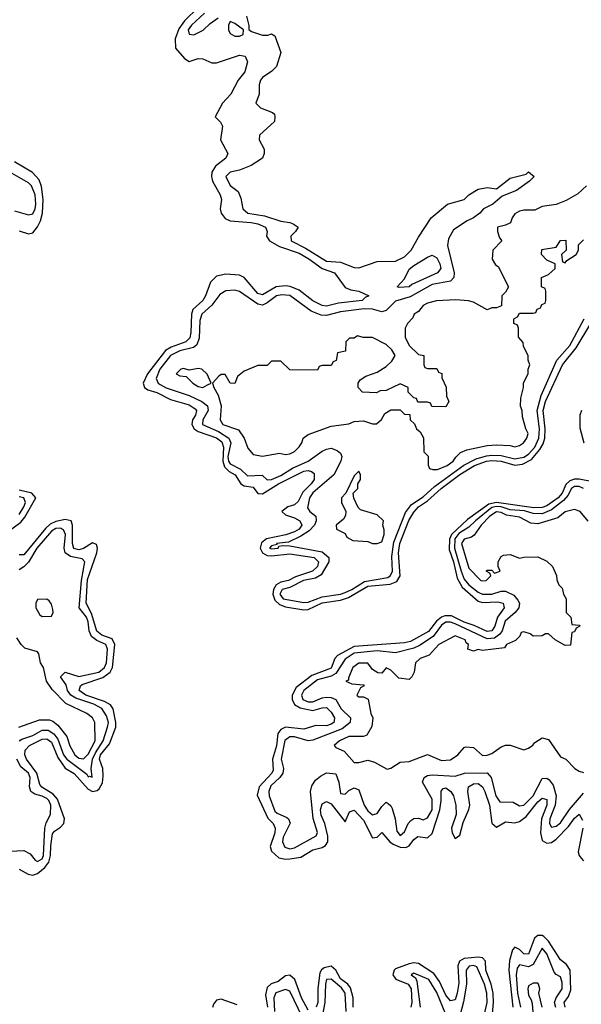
# Model space of a CAD drawing. Header units: inches. Extents: x 2710684 to 2828758, y 857022 to 965663.
# Tile 146 of 256: x 2769532 to 2771980, y 892202 to 896494. Entities that reach past the tile are written whole.
import ezdxf

# ---------------------------------------------------------------- set-up
doc = ezdxf.new("R2010")
doc.units = ezdxf.units.IN
doc.header["$MEASUREMENT"] = 0
doc.layers.add('C7869', color=7, linetype='Continuous')
doc.layers.add('C7879', color=7, linetype='Continuous')

msp = doc.modelspace()

# ---------------------------------------------------------------- linework, layer by layer
at = {"layer": 'C7869', "color": 4}
for points, elevation in [([(2769530, 895574), (2769570, 895560.5), (2769590, 895565.5), (2769610, 895590.4), (2769622.6, 895617.4), (2769631.4, 895650), (2769634.6, 895710), (2769627.5, 895767.5), (2769616.5, 895796.5), (2769588, 895828), (2769510, 895873.7)], 4), ([(2769510, 895660.5), (2769570, 895643.1), (2769590, 895648.4), (2769599.8, 895670), (2769602.7, 895690), (2769599.3, 895730), (2769583, 895770), (2769570, 895783), (2769488.9, 895828.9)], 8), ([(2769464.7, 894250), (2769536.9, 894303.1), (2769554.2, 894325.8), (2769601.7, 894410), (2769585.1, 894430), (2769530, 894443)], 4), ([(2769530, 894337.7), (2769550.6, 894370), (2769557.7, 894390), (2769550.4, 894410.4), (2769530, 894414.3)], 8), ([(2769530, 892790.3), (2769569.4, 892769.4), (2769590, 892765.5), (2769610, 892771.4), (2769641.6, 892798.4), (2769658.6, 892821.4), (2769666.5, 892850), (2769667.4, 892892.6), (2769675.4, 892944.6), (2769683.1, 892956.9), (2769710, 892974), (2769724.7, 892990), (2769727.1, 893010), (2769696.2, 893096.2), (2769678.1, 893118.1), (2769628.1, 893148.1), (2769620, 893160), (2769606.6, 893210), (2769561.4, 893270), (2769555.1, 893290), (2769556, 893310), (2769574.5, 893330), (2769630, 893357.3), (2769650, 893359.6), (2769670, 893345.3), (2769697.8, 893277.8), (2769730.8, 893230.8), (2769770, 893208.1), (2769830, 893139.1), (2769850, 893129.2), (2769870, 893134.4), (2769878.6, 893141.4), (2769892.7, 893167.3), (2769896.5, 893196.5), (2769895.1, 893230), (2769880.3, 893270), (2769883.7, 893290), (2769923.3, 893336.7), (2769950.6, 893409.4), (2769951.5, 893430), (2769938.9, 893490), (2769927.7, 893507.7), (2769902, 893522), (2769820.7, 893550), (2769791.1, 893570), (2769797.4, 893590), (2769804.5, 893595.5), (2769893.8, 893626.2), (2769925.8, 893650), (2769936.8, 893670), (2769946.1, 893770), (2769934.8, 893794.8), (2769890, 893810.8), (2769868.8, 893828.8), (2769845.6, 893905.6), (2769821.8, 893950), (2769826.9, 894053.1), (2769868.7, 894170), (2769870.8, 894190.8), (2769866.3, 894206.3), (2769850, 894214), (2769810, 894188.8), (2769790, 894183.1), (2769768.6, 894188.6), (2769762.5, 894210), (2769762.8, 894290), (2769755.8, 894310), (2769730, 894315.3), (2769690, 894305.9), (2769665.4, 894294.6), (2769644.6, 894275.4), (2769550, 894161.1), (2769530, 894160.5)], 4), ([(2769529.7, 893350), (2769541.9, 893358.1), (2769590, 893374.2), (2769630, 893396.3), (2769656.4, 893396.4), (2769680.4, 893380.4), (2769698, 893358), (2769723, 893290), (2769737.6, 893270), (2769824.4, 893204.4), (2769830, 893194), (2769836.9, 893196.9), (2769847.3, 893192.7), (2769843, 893230), (2769849.8, 893270), (2769861.9, 893298.1), (2769896.2, 893350), (2769914.6, 893410), (2769918.4, 893430), (2769910, 893459.3), (2769890, 893490.8), (2769855.6, 893510), (2769776.7, 893536.7), (2769755.1, 893550), (2769741, 893570), (2769734.2, 893594.2), (2769709.6, 893630), (2769730, 893650.3), (2769790, 893630.3), (2769876.9, 893650), (2769901.4, 893670), (2769909.8, 893690), (2769914.8, 893750), (2769907.6, 893770), (2769867.7, 893787.7), (2769844.9, 893804.9), (2769834.8, 893830), (2769830, 893869.2), (2769822.5, 893890), (2769790.8, 893930), (2769801.6, 894050), (2769816, 894130), (2769804.4, 894144.4), (2769753.4, 894153.4), (2769729.7, 894170), (2769725.6, 894190), (2769731.4, 894250), (2769723, 894270), (2769710, 894277.8), (2769690, 894276.5), (2769670, 894264.5), (2769607, 894190), (2769570.9, 894129.1), (2769550, 894108.2), (2769530, 894095.8)], 8), ([(2769528, 893410), (2769618, 893442), (2769662, 893442), (2769676.3, 893436.3), (2769698.2, 893418.2), (2769738, 893370), (2769751, 893329), (2769773, 893290), (2769790, 893274.9), (2769810, 893272.4), (2769830, 893292.7), (2769860.4, 893350), (2769859.6, 893430), (2769849.5, 893450), (2769825.2, 893470), (2769732.9, 893512.9), (2769673.6, 893573.6), (2769649.3, 893610), (2769636, 893670), (2769622, 893690), (2769615.3, 893730), (2769610, 893738), (2769554.6, 893754.6), (2769538, 893770), (2769519, 893799)], 12), ([(2769488.8, 892868.8), (2769550, 892872.4), (2769577.4, 892857.4), (2769599.1, 892830), (2769610, 892823.7), (2769630, 892835.5), (2769635.5, 892850), (2769641.8, 892970), (2769647.2, 892992.8), (2769666.3, 893030), (2769667.3, 893070), (2769659.2, 893090), (2769650, 893099.2), (2769630, 893109.8), (2769598, 893118), (2769580.7, 893130), (2769574.3, 893150), (2769577.6, 893190), (2769570, 893209.4), (2769537.2, 893237.2), (2769519.8, 893270)], 8)]:
    msp.add_lwpolyline(points, dxfattribs=dict(at, elevation=elevation))
at = {"layer": 'C7869', "color": 4, "elevation": 12}
msp.add_lwpolyline([(2769650, 893968), (2769610, 893966), (2769602, 893950), (2769602, 893930), (2769619.6, 893899.6), (2769630, 893892), (2769670, 893894), (2769678, 893910), (2769676.4, 893923.6), (2769670, 893946), (2769660.4, 893960.4)], close=True, dxfattribs=at)
at = {"layer": 'C7879', "color": 4}
for points, elevation in [([(2770310, 896547.3), (2770250, 896488.7), (2770225.4, 896454.6), (2770210.3, 896410.3), (2770210.5, 896370.5), (2770250, 896324.7), (2770270, 896311.3), (2770310, 896325.5), (2770330, 896323.8), (2770370, 896306.5), (2770390, 896306.5), (2770490, 896338.9), (2770514.3, 896334.3), (2770524.9, 896310), (2770513.5, 896266.5), (2770484.9, 896230), (2770452, 896170), (2770415.8, 896130), (2770384.7, 896070), (2770407.7, 896047.7), (2770416.3, 896030), (2770407.7, 895970), (2770439.3, 895910), (2770430.6, 895890), (2770384.9, 895855.1), (2770368.9, 895830), (2770367.7, 895810), (2770372.7, 895790), (2770406.5, 895730), (2770411.7, 895710), (2770405.2, 895670), (2770410.3, 895650), (2770428, 895628), (2770450, 895616.5), (2770541, 895610), (2770570, 895603.9), (2770603, 895590), (2770610.4, 895570), (2770608, 895550), (2770620.5, 895530), (2770665.1, 895505.1), (2770750, 895476.8), (2770792.1, 895452.1), (2770850, 895409.1), (2770904, 895390), (2770950, 895326), (2770976, 895316), (2771010, 895310.6), (2771054, 895290), (2771037.3, 895282.7), (2771024.7, 895270), (2770922.3, 895257.7), (2770870, 895244.8), (2770850, 895248.5), (2770810, 895268.4), (2770750, 895315.6), (2770711.4, 895331.4), (2770690, 895333.8), (2770650, 895328.8), (2770590, 895295.3), (2770570, 895300.4), (2770510, 895369.6), (2770490, 895379.7), (2770430, 895384.2), (2770390, 895375.6), (2770363.1, 895350), (2770342.4, 895290), (2770330.2, 895270), (2770287.1, 895230), (2770280.2, 895210), (2770278.4, 895130), (2770273.5, 895106.5), (2770255.8, 895090), (2770192.9, 895067.1), (2770167.6, 895052.4), (2770089.4, 894950.6), (2770070.3, 894910), (2770076.4, 894890), (2770090, 894880.9), (2770130, 894868.9), (2770190, 894838.3), (2770270, 894815.8), (2770297, 894797), (2770302.6, 894790), (2770297.7, 894770), (2770285.8, 894750), (2770282.2, 894730), (2770292.7, 894710), (2770310, 894699.4), (2770390, 894671), (2770413.4, 894653.4), (2770420.2, 894630), (2770416.8, 894570), (2770425, 894545), (2770444.6, 894524.6), (2770471.3, 894510), (2770495.8, 894470), (2770510, 894461.3), (2770550, 894456.4), (2770570, 894428.8), (2770590, 894427.1), (2770660.5, 894470), (2770770, 894525.5), (2770790, 894528.9), (2770804.6, 894524.6), (2770815.1, 894515.1), (2770815.2, 894490), (2770802.3, 894470), (2770765.8, 894434.2), (2770745.7, 894394.3), (2770730, 894378.9), (2770701, 894370), (2770674, 894350), (2770690, 894336.3), (2770730, 894322.7), (2770752.4, 894310), (2770761.7, 894290), (2770750, 894273.6), (2770730, 894261.4), (2770692.2, 894247.8), (2770608.4, 894231.6), (2770585.8, 894214.2), (2770580.9, 894190), (2770590.1, 894170.1), (2770610, 894158.3), (2770630, 894156.6), (2770710, 894165.5), (2770815.5, 894150), (2770834, 894130), (2770830.2, 894110), (2770808.4, 894090), (2770734.1, 894065.9), (2770703, 894050), (2770670, 894042.2), (2770650, 894030.8), (2770638, 894010), (2770635, 893990), (2770644.2, 893964.2), (2770664.9, 893944.9), (2770690, 893933.9), (2770770, 893920.9), (2770790, 893923), (2770850, 893951.4), (2770930, 893963.7), (2770965, 893975), (2771050, 894024.4), (2771146.5, 894033.5), (2771175.4, 894044.6), (2771189.8, 894070.2), (2771182.5, 894170), (2771189.2, 894210), (2771228.9, 894311.1), (2771250, 894347.4), (2771269.8, 894370), (2771310, 894396), (2771368.9, 894450), (2771450, 894510.8), (2771514.3, 894550), (2771567.3, 894570), (2771590, 894572.4), (2771630, 894569.4), (2771690, 894552.7), (2771723, 894557), (2771762.8, 894577.2), (2771799.8, 894620.2), (2771814.2, 894645.8), (2771820.5, 894670), (2771821.9, 894710), (2771814.1, 894790), (2771824.3, 894830), (2771898, 894990), (2771956.9, 895063.1), (2772021.6, 895170)], 4), ([(2770521, 896510), (2770531.3, 896468.7), (2770531.3, 896451.3), (2770542, 896442), (2770590, 896426.8), (2770614, 896426), (2770630, 896432), (2770643.6, 896423.6), (2770670.9, 896350.9), (2770652, 896290), (2770631, 896269), (2770590, 896242), (2770581, 896230), (2770576, 896210), (2770576, 896170), (2770562, 896130), (2770582, 896110), (2770634, 896090), (2770642, 896082), (2770644.7, 896070), (2770642, 896050), (2770578, 895990), (2770576, 895970), (2770597.3, 895930), (2770597.3, 895910), (2770590.7, 895890), (2770540.9, 895859.1), (2770490, 895838), (2770450, 895829), (2770431, 895810), (2770450, 895771.3), (2770484.5, 895744.5), (2770495.9, 895715.9), (2770504, 895670), (2770526.8, 895650), (2770599.6, 895639.6), (2770670, 895615.5), (2770710, 895610.4), (2770724.1, 895604.1), (2770746, 895590), (2770734.8, 895570), (2770713.4, 895550), (2770715.5, 895530), (2770777.9, 895497.9), (2770870, 895440.7), (2770930, 895437.2), (2770990, 895414.3), (2771010, 895411.8), (2771090, 895439.6), (2771170, 895440.9), (2771210, 895460.8), (2771238.7, 895490), (2771270, 895546.4), (2771325.6, 895630), (2771397.2, 895690), (2771469.7, 895710.3), (2771489.8, 895730.2), (2771530, 895755.3), (2771570, 895763.1), (2771610, 895757.3), (2771670, 895802.8), (2771739, 895821), (2771750, 895830.7), (2771774, 895810), (2771754, 895790), (2771698, 895750), (2771635.2, 895724.8), (2771594, 895690), (2771554, 895670), (2771538, 895650), (2771510.6, 895630), (2771482.2, 895617.8), (2771422.3, 895577.7), (2771400.6, 895539.4), (2771396.1, 895510), (2771426.3, 895390), (2771424.9, 895370), (2771410, 895353.6), (2771330, 895339.8), (2771234.7, 895285.3), (2771170, 895266.4), (2771130, 895226.9), (2771110, 895219.8), (2771070, 895231.7), (2771033.3, 895233.3), (2770930, 895220.2), (2770870, 895205), (2770846.3, 895206.3), (2770802.8, 895222.8), (2770710, 895292.1), (2770675.1, 895295.1), (2770650.8, 895290), (2770610, 895259.1), (2770590, 895249.7), (2770570, 895253.5), (2770490, 895309.6), (2770470, 895315.1), (2770430, 895311.6), (2770403.8, 895296.2), (2770370.2, 895249.8), (2770325.7, 895210), (2770317.3, 895182.7), (2770314.4, 895105.6), (2770303.8, 895076.2), (2770290, 895064.8), (2770230, 895049.8), (2770190, 895030.8), (2770143.5, 894970), (2770126.7, 894930), (2770136, 894910), (2770143.8, 894903.8), (2770170, 894889.3), (2770270, 894856.5), (2770326.4, 894830), (2770351, 894811), (2770354, 894790), (2770330.3, 894750), (2770328.9, 894730), (2770398.5, 894698.5), (2770443.6, 894670), (2770452.2, 894650), (2770439.2, 894590), (2770442.6, 894570), (2770450, 894557.3), (2770494.2, 894534.2), (2770525.5, 894505.5), (2770588.8, 894508.8), (2770610, 894488.5), (2770630, 894490.3), (2770670, 894507.7), (2770720.9, 894539.1), (2770789.6, 894570), (2770850, 894612.7), (2770870, 894621.6), (2770890, 894625.5), (2770916.1, 894616.1), (2770930, 894604.7), (2770936.3, 894590), (2770932.2, 894570), (2770901.3, 894510), (2770810, 894432.1), (2770795.2, 894410), (2770786.5, 894366.5), (2770796.3, 894350), (2770822.4, 894330), (2770824.9, 894310), (2770816.5, 894290), (2770794, 894266), (2770758, 894242), (2770703, 894217), (2770652, 894210), (2770654, 894206), (2770630, 894200.9), (2770621.6, 894190), (2770630, 894186.7), (2770659, 894190), (2770661.2, 894198.8), (2770678, 894202), (2770710, 894200.3), (2770850, 894173.8), (2770879.6, 894150), (2770879.6, 894130), (2770846.6, 894073.4), (2770820.9, 894059.1), (2770768.4, 894050), (2770710, 894019.3), (2770675.5, 894010), (2770665.8, 893990), (2770680.3, 893970), (2770770, 893953.4), (2770790, 893955), (2770850, 893978.3), (2770929.9, 893990.1), (2770950, 893997.1), (2770979.8, 894010), (2771035.6, 894044.4), (2771137, 894063), (2771149, 894071), (2771156.8, 894090), (2771154.5, 894154.5), (2771162.9, 894217.1), (2771214.2, 894345.8), (2771239.4, 894380.6), (2771290, 894413.8), (2771340.5, 894459.5), (2771467.9, 894552.1), (2771521, 894579), (2771566.6, 894593.4), (2771590, 894595.9), (2771630, 894593.7), (2771690, 894579.1), (2771730, 894587.3), (2771750, 894600.2), (2771777, 894630), (2771795.5, 894670), (2771798.4, 894710), (2771788.2, 894790), (2771804.8, 894855.2), (2771873.6, 895010), (2771930, 895073.4), (2771991.9, 895190)], 8), ([(2770338, 896522), (2770281.3, 896470), (2770267, 896450), (2770270.8, 896430.8), (2770291.3, 896428.7), (2770331.4, 896448.6), (2770362, 896478), (2770397.2, 896502.8)], 8), ([(2772002, 895770), (2771965.4, 895734.6), (2771914.4, 895705.6), (2771870, 895688.7), (2771810, 895679), (2771776.9, 895663.1), (2771730, 895664), (2771710, 895659), (2771690, 895648), (2771678, 895630), (2771671.3, 895608.7), (2771650, 895598), (2771614, 895590), (2771614, 895570), (2771623.6, 895543.6), (2771634, 895530), (2771594, 895490), (2771592, 895450), (2771605.4, 895425.4), (2771618, 895418), (2771662, 895330), (2771650, 895306), (2771634, 895290), (2771632.7, 895247.3), (2771610, 895238), (2771590, 895238), (2771570, 895228.7), (2771510, 895262), (2771488.4, 895268.4), (2771432.7, 895272.7), (2771348.4, 895268.4), (2771310, 895259), (2771290, 895248.7), (2771270, 895222), (2771252, 895210), (2771245.4, 895194.6), (2771222, 895170), (2771212, 895150), (2771212, 895110), (2771230, 895074), (2771270, 895034), (2771294, 895030), (2771294, 894990), (2771298, 894978), (2771310, 894974), (2771350, 894974), (2771358, 894958), (2771371.6, 894951.6), (2771372.7, 894932.7), (2771391.6, 894891.6), (2771392.7, 894852.7), (2771402, 894830), (2771390, 894806), (2771328, 894808), (2771322, 894822), (2771310, 894826), (2771267.3, 894827.3), (2771262, 894842), (2771250, 894846), (2771226, 894870), (2771226, 894890), (2771190, 894906), (2771130, 894878), (2771103.6, 894876.4), (2771087.3, 894867.3), (2771026, 894870), (2771008, 894890), (2771008, 894910), (2771016.4, 894923.6), (2771040.4, 894939.6), (2771090, 894958), (2771130, 894982), (2771154.6, 895005.4), (2771168, 895030), (2771154.6, 895054.6), (2771130, 895078), (2771070, 895108), (2771028.7, 895108.7), (2771004.7, 895115.3), (2770990, 895106), (2770970, 895106), (2770954, 895090), (2770951.6, 895048.4), (2770918, 895042), (2770912, 895008), (2770898, 895002), (2770890, 894986), (2770850, 894986), (2770838, 894982), (2770830, 894966), (2770710, 894968), (2770670, 895006), (2770630, 895006), (2770610, 894986), (2770570, 894986), (2770510, 894962), (2770482, 894938), (2770470, 894908), (2770449.3, 894909.3), (2770427.3, 894947.3), (2770410, 894948), (2770399.6, 894940.4), (2770372, 894910), (2770378, 894890), (2770397.1, 894857.1), (2770410.5, 894810.5), (2770405.5, 894750), (2770417.3, 894730), (2770486.2, 894706.2), (2770510.8, 894670), (2770526.4, 894626.4), (2770550, 894598), (2770590, 894591), (2770664.7, 894604.7), (2770690, 894598), (2770710, 894602), (2770730, 894612), (2770750, 894632), (2770762, 894650), (2770768, 894670), (2770790, 894686), (2770890, 894722.8), (2770967.3, 894732.7), (2770990, 894742), (2771030, 894744.7), (2771070, 894732), (2771087.3, 894732.7), (2771108.4, 894751.6), (2771123.1, 894776.9), (2771150, 894794), (2771190, 894794), (2771210, 894774), (2771232.7, 894772.7), (2771234, 894750), (2771252.7, 894732.7), (2771262, 894710), (2771276.9, 894696.9), (2771291.6, 894671.6), (2771294, 894610), (2771312, 894592), (2771312.7, 894552.7), (2771318, 894538), (2771332.7, 894532.7), (2771352.7, 894532.7), (2771395.3, 894550), (2771422, 894570), (2771432.5, 894587.5), (2771453.2, 894606.8), (2771481.2, 894618.8), (2771570, 894637.3), (2771610, 894640.7), (2771670, 894638), (2771690, 894632), (2771710, 894638), (2771728, 894650), (2771742, 894670), (2771748, 894690), (2771738, 894710), (2771723.1, 894763.1), (2771722, 894790), (2771715.3, 894810), (2771716.4, 894843.6), (2771728, 894890), (2771728.4, 894911.6), (2771748, 894950), (2771748, 894970), (2771755.3, 894990), (2771748, 895010), (2771748, 895030), (2771728, 895070), (2771727.3, 895087.3), (2771706, 895110), (2771706, 895150), (2771702, 895162), (2771686, 895170), (2771686, 895190), (2771702, 895198), (2771710, 895214), (2771770, 895214), (2771782, 895218), (2771787.3, 895232.7), (2771802, 895238), (2771807.3, 895252.7), (2771822, 895258), (2771826, 895270), (2771826, 895310), (2771822, 895322), (2771806, 895330), (2771806, 895370), (2771836.4, 895383.6), (2771866, 895410), (2771866, 895430), (2771830, 895446), (2771806, 895470), (2771807.3, 895492.7), (2771870, 895502), (2771890, 895532), (2771912.7, 895532.7), (2771914, 895490), (2771894, 895470), (2771898, 895438), (2771910, 895434), (2771916.4, 895443.6), (2771958, 895470), (2771968, 895490), (2771967.3, 895512.7), (2771990, 895534)], 12), ([(2771981.3, 894790), (2771973.6, 894770), (2771974.3, 894714.3), (2771990.9, 894650)], 4), ([(2772030, 894479.6), (2771970.9, 894490.9), (2771950, 894490.7), (2771930, 894484.4), (2771912.4, 894467.6), (2771896.1, 894430), (2771878.8, 894410), (2771830, 894375), (2771810, 894367.1), (2771773.2, 894366.8), (2771610, 894389.5), (2771577.3, 894382.7), (2771484.2, 894315.8), (2771414, 894250), (2771404.8, 894230), (2771404.7, 894184.7), (2771423.2, 894130), (2771439, 894059), (2771460.9, 894020.9), (2771530, 893959.1), (2771550, 893953.2), (2771616.7, 893956.7), (2771639.1, 893950), (2771643.8, 893930), (2771615.2, 893890), (2771602.7, 893850), (2771590.3, 893830), (2771570, 893827.2), (2771513.4, 893853.4), (2771470, 893867.1), (2771414.8, 893894.8), (2771384.6, 893895.4), (2771370, 893889.8), (2771348.1, 893871.9), (2771313.5, 893826.5), (2771236, 893784), (2771210, 893777.8), (2770990, 893761.8), (2770917.1, 893722.9), (2770905.2, 893710), (2770890, 893667), (2770805.2, 893634.8), (2770736.8, 893583.2), (2770720.2, 893550), (2770720.2, 893530), (2770729.4, 893509.4), (2770754.8, 893494.8), (2770810, 893482.3), (2770850, 893494.9), (2770870, 893496), (2770890, 893474.9), (2770904.9, 893450), (2770903.1, 893436.9), (2770901.6, 893430), (2770890, 893422.6), (2770870, 893416.4), (2770822.9, 893417.1), (2770770, 893400.9), (2770690, 893409.7), (2770670, 893399.6), (2770657.4, 893382.6), (2770650.8, 893329.2), (2770633.7, 893270), (2770637.3, 893222.7), (2770631.7, 893210), (2770576, 893150), (2770566.9, 893113.1), (2770613.6, 893013.6), (2770637, 892990), (2770645.8, 892970), (2770644.5, 892950), (2770623.2, 892890), (2770628.9, 892870), (2770661, 892841), (2770690, 892834.7), (2770710, 892835.5), (2770757, 892843), (2770810, 892875.6), (2770850, 892885.2), (2770865.6, 892894.4), (2770875.5, 892910), (2770874.6, 892934.6), (2770862.7, 892990), (2770846.8, 893026.8), (2770842.8, 893050), (2770850, 893076.3), (2770870, 893086.4), (2770890, 893075.8), (2770950, 892998), (2770970, 893040.7), (2770990, 893048), (2771030, 893004.9), (2771070, 892927.3), (2771090, 892930.8), (2771110, 892951), (2771145.3, 892910), (2771159.8, 892899.8), (2771190, 892886.2), (2771215, 892885), (2771230, 892892), (2771250, 892920.5), (2771267.1, 892932.9), (2771310, 892927), (2771330, 892946.4), (2771363.2, 893050), (2771369.8, 893090), (2771368.5, 893131.5), (2771377.5, 893142.5), (2771390, 893146), (2771412, 893130), (2771422.6, 893110), (2771433.1, 893070), (2771434, 893030), (2771414.4, 892970), (2771417.1, 892950), (2771430, 892924), (2771450, 892938.8), (2771465.4, 892994.6), (2771490, 893051), (2771494.5, 893070), (2771485.4, 893130), (2771488.2, 893150), (2771510, 893162.7), (2771530, 893164), (2771550, 893150.4), (2771559.7, 893130), (2771579.2, 893070), (2771590, 892991.3), (2771610, 892973.4), (2771650, 892997.1), (2771690, 892992.7), (2771710, 892998.2), (2771739.9, 893020.1), (2771790, 893084.2), (2771810, 893100.3), (2771830, 893094), (2771830.2, 893070), (2771806.2, 893010), (2771802, 892950), (2771810, 892916.3), (2771830, 892904.2), (2771850, 892907.2), (2771870, 892922), (2771923.6, 892976.4), (2771950, 893014), (2771970.3, 893030.3), (2771984.8, 893004.8)], 4), ([(2771989.6, 894450), (2771970, 894458.5), (2771950, 894459.3), (2771936.9, 894450), (2771920.6, 894419.4), (2771902.4, 894397.6), (2771850, 894357.3), (2771810, 894340.2), (2771770, 894340.8), (2771732.5, 894352.5), (2771670, 894357.9), (2771630, 894369.9), (2771610, 894371.7), (2771590, 894367), (2771518.4, 894310), (2771490, 894281.2), (2771446.3, 894253.7), (2771428.6, 894231.4), (2771427.8, 894190), (2771455.7, 894090), (2771470, 894055.6), (2771490.2, 894030), (2771530, 893997.8), (2771550, 893990.2), (2771590, 893990.2), (2771630, 894002.2), (2771650, 894003.2), (2771686.1, 893986.1), (2771703.9, 893963.9), (2771710.3, 893950), (2771707.6, 893930), (2771691.8, 893910), (2771648.3, 893871.7), (2771634.7, 893830), (2771624.8, 893815.2), (2771601.6, 893798.4), (2771570, 893795), (2771430, 893860.2), (2771410, 893868), (2771390, 893867.7), (2771370, 893855.1), (2771334.3, 893805.7), (2771274.6, 893765.4), (2771250, 893754), (2771170, 893733.3), (2771090, 893743.4), (2770990, 893732.6), (2770950, 893705.7), (2770910, 893643.8), (2770890, 893632.9), (2770830, 893617), (2770770.3, 893570), (2770760.2, 893550), (2770766, 893530), (2770790, 893519.7), (2770810, 893520.7), (2770850, 893537.2), (2770870, 893540.7), (2770890, 893539.6), (2770910, 893530.3), (2770933.4, 893490), (2770974, 893450), (2770972.2, 893430), (2770937, 893403), (2770810, 893352.8), (2770790, 893349.7), (2770730, 893367.7), (2770710, 893367.6), (2770687.5, 893352.5), (2770671.4, 893270), (2770681.8, 893230), (2770679.7, 893210), (2770666.3, 893190), (2770626.3, 893153.7), (2770617.3, 893130), (2770619.7, 893110), (2770644.4, 893044.4), (2770655, 893035), (2770696.7, 893016.7), (2770704.4, 893010), (2770711.5, 892991.5), (2770680.2, 892930), (2770678, 892910), (2770687, 892887), (2770710, 892879.6), (2770730, 892884), (2770823.6, 892936.4), (2770829.6, 892950.4), (2770811.4, 893011.4), (2770799.8, 893130), (2770805.5, 893154.5), (2770820.8, 893179.2), (2770842.9, 893197.1), (2770869.7, 893210.3), (2770910, 893206.8), (2770923.7, 893170), (2770930, 893121), (2770950, 893117.3), (2770966.2, 893133.8), (2770990, 893145.5), (2771010, 893137.3), (2771033.1, 893070), (2771050, 893044.9), (2771070, 893028.5), (2771090, 893033), (2771110, 893064), (2771130, 893082.8), (2771137.5, 893077.5), (2771150, 893066.8), (2771155.2, 893055.2), (2771169.1, 893010), (2771176.1, 892956.1), (2771190, 892938), (2771210, 892954), (2771226, 892990), (2771237, 893003), (2771250, 893012.4), (2771270, 893013.7), (2771290, 893006.7), (2771310, 893014.4), (2771329.8, 893050), (2771330, 893096), (2771287.6, 893170), (2771295.1, 893190), (2771310, 893198.7), (2771330, 893201.7), (2771430, 893196), (2771471, 893209), (2771570, 893210.3), (2771587.2, 893190), (2771606.9, 893110), (2771625.1, 893085.1), (2771683.7, 893083.7), (2771710, 893067.3), (2771730, 893070.4), (2771770, 893110.3), (2771810, 893186.8), (2771830, 893188.2), (2771839.9, 893179.9), (2771857.8, 893157.8), (2771870.2, 893110), (2771865.8, 893070), (2771842.4, 893010), (2771841.7, 892990), (2771850, 892973.4), (2771870, 892978), (2771890, 892992.4), (2771928.2, 893051.8), (2771990, 893121.6)], 8), ([(2772010, 894308), (2771975.3, 894350), (2771950, 894359), (2771910, 894349), (2771878, 894322), (2771790, 894297), (2771759.3, 894299.3), (2771710, 894325.1), (2771653.6, 894333.6), (2771630, 894345.4), (2771610, 894348.3), (2771580.8, 894330), (2771543.7, 894290), (2771512.4, 894247.6), (2771501.7, 894238.3), (2771470, 894229.3), (2771458.4, 894210), (2771490, 894102.8), (2771542, 894050), (2771550, 894047.7), (2771566, 894050), (2771586, 894070), (2771582, 894082), (2771566, 894090), (2771570, 894094), (2771590, 894094), (2771602, 894082), (2771626, 894090), (2771618, 894110), (2771618, 894130), (2771630, 894154), (2771640.4, 894159.6), (2771670, 894162), (2771710, 894146), (2771730, 894151.3), (2771790, 894152), (2771830, 894134), (2771854, 894110), (2771871.6, 894071.6), (2771872.7, 894052.7), (2771882, 894030), (2771896, 894016), (2771902, 893990), (2771914, 893970), (2771914, 893910), (2771934, 893890), (2771938, 893858), (2771970, 893854), (2771974, 893850), (2771958, 893842), (2771950, 893826), (2771938, 893822), (2771932.7, 893767.3), (2771910, 893766), (2771866, 893790), (2771836.4, 893816.4), (2771823.6, 893816.4), (2771810, 893808), (2771770, 893806), (2771756.4, 893816.4), (2771730, 893826), (2771718, 893822), (2771712.7, 893807.3), (2771692.7, 893787.3), (2771654, 893770), (2771644.7, 893755.3), (2771550, 893744), (2771530, 893748.7), (2771510, 893742), (2771486, 893750), (2771488, 893770), (2771478, 893778), (2771473.2, 893790), (2771430, 893808.7), (2771358.8, 893770), (2771316.8, 893723.2), (2771278, 893710), (2771258, 893690), (2771252, 893650), (2771242, 893630), (2771230, 893618), (2771184, 893624), (2771150, 893658), (2771130, 893668), (2771110, 893646), (2771092.7, 893647.3), (2771070, 893662), (2771050, 893688.7), (2771010, 893689), (2770984, 893670), (2770964.7, 893624.7), (2770964.7, 893615.3), (2770954, 893610), (2770979.6, 893599.6), (2771030, 893594), (2771034, 893590), (2771018, 893582), (2771002, 893550), (2771010, 893542), (2771030, 893542), (2771051.6, 893531.6), (2771062.8, 893470), (2771071.3, 893450), (2771067.1, 893412.9), (2771044.7, 893375.3), (2771031.3, 893368.7), (2770966, 893370), (2770926, 893350), (2770902.8, 893330), (2770910, 893321), (2770946, 893306), (2770990, 893256), (2771010, 893256), (2771050, 893266.8), (2771078, 893258), (2771133.2, 893226.8), (2771150, 893231.3), (2771190, 893258), (2771230, 893261), (2771309.3, 893290.7), (2771370, 893264.9), (2771410, 893267.7), (2771442, 893290), (2771470, 893322), (2771476.4, 893323.6), (2771510, 893321), (2771550, 893286.8), (2771570, 893287.3), (2771590, 893294.8), (2771630, 893324.7), (2771650, 893332), (2771670, 893331.3), (2771730, 893311.3), (2771750, 893318), (2771769.1, 893330.9), (2771777.2, 893342.8), (2771810, 893362.8), (2771836.8, 893356.8), (2771890, 893281), (2771912, 893270), (2771952, 893230), (2771970, 893218), (2771990, 893212)], 12), ([(2771987.2, 892970), (2771966.7, 892866.7), (2771970.3, 892850), (2771978.7, 892838.7), (2771990, 892827.2)], 4), ([(2771909.8, 892190), (2771906, 892210), (2771923.9, 892236.1), (2771934.4, 892265.6), (2771931.7, 892350), (2771915.9, 892375.9), (2771890, 892396.3), (2771837.5, 892477.5), (2771817.4, 892497.4), (2771810, 892501.5), (2771790, 892501.2), (2771776.1, 892490), (2771750, 892420.5), (2771730, 892422), (2771710, 892441.3), (2771690, 892451.2), (2771680.4, 892439.6), (2771666.7, 892393.3), (2771663.8, 892350), (2771681.1, 892190)], 4), ([(2771868.6, 892188.6), (2771862.8, 892210), (2771869.8, 892230.2), (2771896, 892270), (2771896.8, 892296.8), (2771890, 892321.2), (2771870, 892332.3), (2771862, 892342), (2771830, 892422), (2771810, 892446), (2771770, 892374.7), (2771750, 892364.8), (2771710, 892373.3), (2771700.4, 892359.6), (2771696.5, 892330), (2771702, 892250), (2771715.6, 892190)], 8), ([(2771589.8, 892129.8), (2771597.3, 892210), (2771595.2, 892250), (2771587.1, 892290), (2771564.5, 892350), (2771562.7, 892390), (2771550, 892404.4), (2771530, 892407.2), (2771470, 892401.2), (2771449.4, 892390.6), (2771441.1, 892370), (2771445.7, 892294.3), (2771439.2, 892250), (2771430, 892220.9), (2771410, 892217), (2771390, 892242.4), (2771361.4, 892301.4), (2771336.8, 892336.8), (2771270, 892380.3), (2771250, 892383.2), (2771230, 892378.6), (2771170, 892356.1), (2771163.6, 892350), (2771158, 892330), (2771171.1, 892311.1), (2771224.6, 892290), (2771238.2, 892270), (2771240.6, 892210), (2771237.2, 892190)], 4), ([(2770985.7, 892190), (2770985.2, 892230), (2770973.7, 892273.7), (2770962.3, 892290), (2770930, 892313.5), (2770910, 892351.2), (2770890, 892367.6), (2770858.6, 892361.4), (2770847.2, 892352.8), (2770840.8, 892339.2), (2770831, 892271), (2770831.7, 892210), (2770824.9, 892190)], 4), ([(2771390, 892157.6), (2771350, 892253.6), (2771315.1, 892310), (2771250, 892338), (2771238.8, 892330), (2771256.7, 892316.7), (2771263, 892303), (2771276.9, 892190)], 8), ([(2771546, 892110), (2771569, 892210), (2771568.2, 892250), (2771558.3, 892290), (2771524.8, 892364.8), (2771510, 892371.6), (2771491.6, 892368.4), (2771477.7, 892350), (2771479.3, 892290), (2771467.2, 892212.8), (2771450, 892152.3)], 8), ([(2770790, 892176.9), (2770760.7, 892230), (2770731.8, 892310), (2770710, 892328.5), (2770690, 892325.7), (2770658.3, 892301.7), (2770628.7, 892291.3), (2770610, 892274.7), (2770603.6, 892243.6), (2770612.3, 892190)], 4), ([(2770955.7, 892170), (2770950.6, 892250), (2770934.3, 892274.3), (2770890, 892311.5), (2770870, 892309.3), (2770864.7, 892290), (2770862.5, 892210), (2770850.9, 892149.1)], 8), ([(2771808.7, 892190), (2771795.3, 892250), (2771799, 892270), (2771794, 892290), (2771790, 892294), (2771770, 892294), (2771750, 892282), (2771746.4, 892270), (2771750, 892242), (2771762, 892222), (2771765.5, 892205.5), (2771771.3, 892130)], 12), ([(2770765, 892145), (2770710, 892259.5), (2770690, 892266.3), (2770648.5, 892251.5), (2770640.2, 892230), (2770642.2, 892170)], 8), ([(2770479.7, 892199.7), (2770410, 892224.4), (2770390, 892219.3), (2770376.9, 892203.1), (2770372.2, 892187.8)], 4)]:
    msp.add_lwpolyline(points, dxfattribs=dict(at, elevation=elevation))
for points, elevation in [([(2770450, 896486), (2770442, 896470), (2770442, 896450), (2770450, 896434), (2770470, 896422), (2770490, 896422), (2770506, 896430), (2770508, 896450), (2770470, 896478)], 8), ([(2771186.6, 895326.6), (2771178, 895330), (2771210, 895364.7), (2771230, 895406), (2771250, 895422.8), (2771310, 895458.8), (2771330, 895466.8), (2771350, 895456), (2771363.8, 895430), (2771368, 895410), (2771353.4, 895390), (2771240.9, 895339.1), (2771230, 895329.7)], 4), ([(2770310, 894974), (2770270, 894966), (2770246.4, 894973.6), (2770234, 894970), (2770214, 894950), (2770230, 894942), (2770258, 894938), (2770286, 894910), (2770310, 894894.8), (2770330, 894891.3), (2770350, 894902), (2770366, 894910), (2770348.9, 894948.9), (2770326, 894970)], 12), ([(2771010, 894526), (2770990, 894506), (2770954, 894430), (2770934, 894410), (2770934, 894390), (2770954, 894350), (2770952.7, 894332.7), (2770943.6, 894316.4), (2770912, 894290), (2770912.7, 894272.7), (2770950, 894254), (2770958, 894238), (2770983.6, 894223.6), (2771050, 894218.8), (2771070, 894210.8), (2771090, 894210.8), (2771110, 894218), (2771120.9, 894250), (2771121.2, 894270), (2771115.3, 894290), (2771118, 894310), (2771090, 894335.3), (2771018, 894358), (2771007.3, 894367.3), (2770988.4, 894408.4), (2770986, 894430), (2771006, 894450), (2771006, 894470), (2771018, 894490), (2771018, 894510)], 12)]:
    msp.add_lwpolyline(points, close=True, dxfattribs=dict(at, elevation=elevation))

doc.saveas('drawing.dxf')
